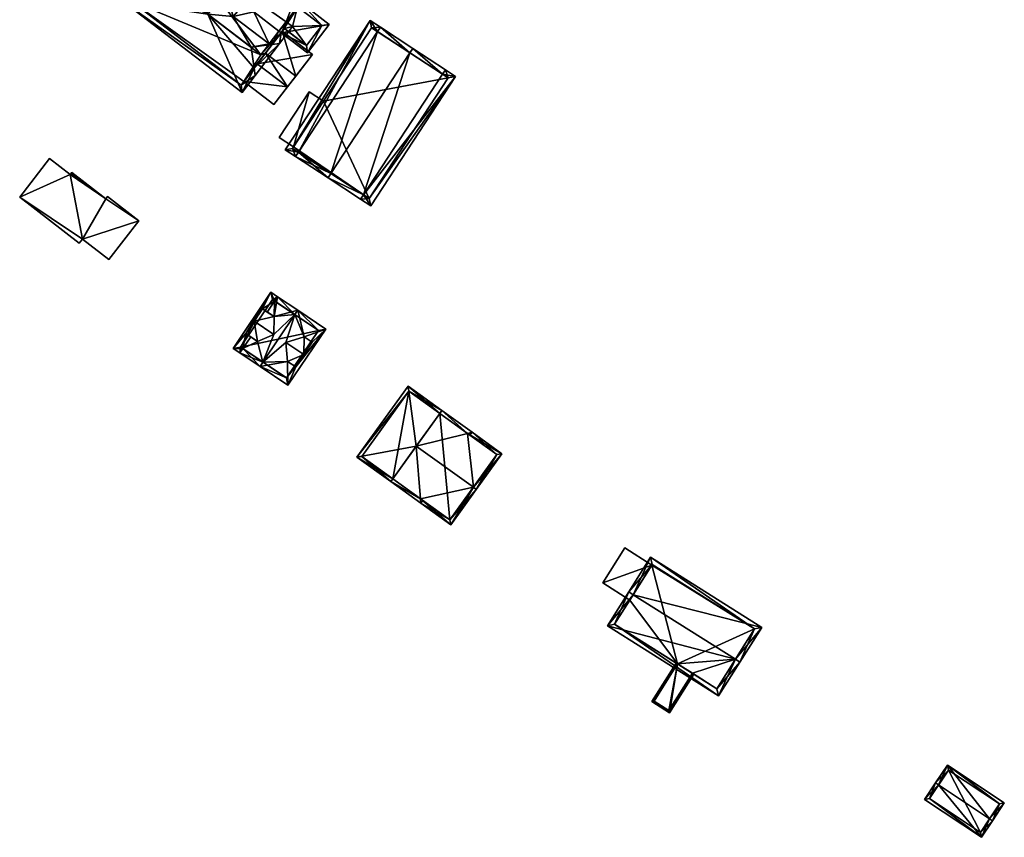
# Model space of a CAD drawing. Header units: inches. Extents: x 2685601 to 2690022, y 1235992 to 1239010.
# Tile 145 of 256: x 2689193 to 2689333, y 1236796 to 1236913. Entities that reach past the tile are written whole.
import ezdxf

# ---------------------------------------------------------------- set-up
doc = ezdxf.new("R2010")
doc.units = ezdxf.units.IN
doc.header["$MEASUREMENT"] = 0
doc.layers.add('Gebaeude Einzelhaus', color=10, linetype='Continuous')

msp = doc.modelspace()

# ---------------------------------------------------------------- meshes
at = {"layer": 'Gebaeude Einzelhaus'}
mesh = msp.add_polyface(dxfattribs=at)
corners = [(2689227.51, 1236938.781, 418.989), (2689233.39, 1236947.236, 418.707), (2689222.101, 1236932.49, 418.707), (2689235.9, 1236944.371, 420.946), (2689236.355, 1236944.966, 420.946), (2689222.477, 1236932.206, 418.989), (2689230.102, 1236936.797, 420.946), (2689222.324, 1236916.711, 425.141), (2689218.533, 1236916.694, 423.055), (2689219.754, 1236913.353, 425.141), (2689219.838, 1236918.614, 422.964), (2689240.69, 1236940.704, 425.141), (2689241.146, 1236941.299, 425.141), (2689232.569, 1236934.909, 423.106), (2689225.451, 1236920.796, 425.141), (2689225.958, 1236926.273, 423.106), (2689222.736, 1236922.875, 422.763), (2689225.358, 1236926.732, 422.581), (2689223.357, 1236913.001, 423.055), (2689224.872, 1236914.76, 422.964), (2689235.22, 1236919.183, 419.215), (2689231.893, 1236914.836, 419.214), (2689232.487, 1236914.381, 418.707), (2689248.679, 1236935.533, 418.707), (2689239.466, 1236932.791, 422.538), (2689242.216, 1236930.686, 420.189), (2689231.279, 1236922.2, 422.581), (2689228.235, 1236918.665, 422.763), (2689231.329, 1236922.162, 422.538), (2689234.08, 1236920.056, 420.188), (2689227.51, 1236938.781, 423.106), (2689220.899, 1236930.145, 423.106), (2689242.216, 1236930.686, 422.538), (2689234.08, 1236920.056, 422.538), (2689233.53, 1236946.185, 419.157), (2689222.7, 1236932.038, 419.157), (2689247.628, 1236935.393, 419.215), (2689213.149, 1236920.919, 422.965), (2689209.675, 1236917.615, 422.149), (2689210.725, 1236917.752, 422.965), (2689213.008, 1236921.969, 422.149), (2689213.526, 1236918.119, 425.141), (2689230.167, 1236910.706, 420.525), (2689231.218, 1236910.846, 419.706), (2689230.623, 1236911.301, 419.706), (2689229.924, 1236909.155, 422.031), (2689228.875, 1236909.018, 422.846), (2689229.856, 1236910.944, 420.525), (2689228.448, 1236909.104, 423.055), (2689225.921, 1236908.631, 425.141), (2689213.827, 1236921.804, 421.748), (2689213.228, 1236922.257, 421.754), (2689213.188, 1236920.786, 423.055), (2689213.915, 1236921.737, 421.748), (2689219.754, 1236913.353, 425.14), (2689207.759, 1236915.111, 418.707), (2689224.609, 1236902.213, 418.706), (2689226.319, 1236905.68, 422.847), (2689226.46, 1236904.63, 422.031), (2689208.81, 1236915.251, 419.525), (2689224.469, 1236903.264, 419.524), (2689230.167, 1236910.706, 422.964), (2689233.92, 1236907.834, 422.964), (2689237.006, 1236911.866, 422.766), (2689232.944, 1236914.976, 422.766), (2689235.22, 1236919.183, 422.581), (2689235.815, 1236918.728, 422.581), (2689229.404, 1236917.77, 422.763), (2689226.276, 1236913.685, 422.964), (2689229.856, 1236910.944, 422.964), (2689218.968, 1236919.28, 422.964), (2689215.153, 1236923.354, 422.928), (2689218.485, 1236924.196, 422.823), (2689222.095, 1236923.365, 422.763), (2689222.219, 1236929.134, 422.581), (2689217.687, 1236924.801, 422.823), (2689217.354, 1236925.055, 422.823), (2689216.787, 1236925.489, 422.823), (2689215.72, 1236922.92, 422.928), (2689230.623, 1236911.301, 422.935), (2689233.78, 1236908.885, 422.935), (2689235.955, 1236911.726, 422.795), (2689231.893, 1236914.836, 422.795), (2689220.899, 1236930.145, 418.989), (2689221.121, 1236929.975, 422.581), (2689221.121, 1236929.975, 419.157), (2689232.487, 1236914.381, 405.473), (2689231.893, 1236914.836, 405.473), (2689247.628, 1236935.393, 405.473), (2689233.53, 1236946.185, 405.473), (2689230.444, 1236942.154, 417.419), (2689230.444, 1236942.154, 405.473), (2689222.7, 1236932.038, 417.419), (2689230.869, 1236912.267, 405.473), (2689215.72, 1236922.92, 405.473), (2689219.307, 1236927.605, 405.473), (2689227.286, 1236907.586, 405.473), (2689211.996, 1236919.29, 405.473), (2689215.124, 1236923.376, 405.473), (2689213.827, 1236921.804, 405.473), (2689208.81, 1236915.251, 405.473), (2689224.469, 1236903.264, 405.473), (2689230.32, 1236910.905, 419.124), (2689230.623, 1236911.301, 405.473), (2689226.775, 1236906.276, 419.124), (2689224.855, 1236903.769, 416.139), (2689224.855, 1236903.769, 405.473), (2689226.775, 1236906.276, 416.139), (2689230.32, 1236910.905, 405.473), (2689231.218, 1236910.846, 405.473), (2689215.065, 1236923.421, 405.473), (2689227.952, 1236907.813, 405.473), (2689231.775, 1236911.573, 405.473), (2689215.72, 1236922.92, 422.823), (2689215.153, 1236923.354, 422.823), (2689213.915, 1236921.737, 422.823), (2689233.78, 1236908.885, 405.473), (2689235.955, 1236911.726, 405.473)]
mesh.append_faces([[corners[k] for k in face] for face in [(64, 65, 66), (64, 82, 65), (62, 81, 63), (63, 81, 64), (64, 81, 82), (61, 80, 62), (62, 80, 81), (61, 79, 80), (78, 71, 76), (76, 71, 77), (71, 76, 77), (71, 75, 76), (71, 72, 75), (72, 73, 74), (74, 73, 17), (17, 73, 16), (71, 70, 72), (72, 70, 73), (70, 8, 10), (71, 52, 70), (70, 52, 8), (69, 68, 48), (48, 68, 18), (18, 68, 19), (67, 26, 27), (67, 65, 26), (61, 64, 69), (69, 64, 68), (68, 64, 67), (67, 64, 65), (65, 64, 66), (61, 63, 64), (61, 62, 63), (45, 42, 43), (43, 42, 44), (45, 46, 42), (58, 57, 45), (45, 57, 46), (55, 60, 56), (56, 60, 58), (58, 60, 57), (38, 59, 55), (55, 59, 60), (38, 39, 59), (50, 40, 51), (50, 37, 40), (40, 37, 38), (38, 37, 39), (57, 46, 49), (58, 45, 57), (57, 45, 46), (39, 54, 41), (54, 57, 49), (54, 56, 57), (57, 56, 58), (38, 55, 39), (39, 55, 54), (54, 55, 56), (18, 49, 48), (18, 54, 49), (52, 41, 8), (8, 41, 54), (50, 37, 53), (53, 37, 52), (52, 37, 41), (51, 40, 50), (50, 40, 37), (48, 46, 47), (46, 48, 49), (42, 47, 46), (45, 42, 46), (45, 43, 42), (42, 43, 44), (37, 39, 41), (40, 38, 37), (37, 38, 39), (12, 11, 4), (4, 11, 3), (23, 36, 12), (12, 36, 11), (22, 20, 23), (23, 20, 36), (22, 21, 20), (1, 34, 2), (2, 34, 5), (5, 34, 35), (1, 4, 34), (34, 4, 3), (33, 32, 28), (28, 32, 24), (13, 30, 15), (15, 30, 31), (20, 25, 29), (24, 26, 28), (24, 14, 26), (26, 14, 27), (24, 11, 14), (20, 23, 25), (25, 23, 24), (24, 23, 11), (11, 23, 12), (20, 22, 23), (20, 21, 22), (9, 18, 7), (7, 18, 19), (14, 15, 16), (16, 15, 17), (11, 13, 14), (14, 13, 15), (11, 3, 13), (13, 3, 6), (12, 4, 11), (11, 4, 3), (10, 8, 7), (7, 8, 9), (3, 0, 6), (0, 2, 5), (4, 1, 3), (3, 1, 0), (0, 1, 2)]], dxfattribs={"color": 13})
mesh.append_faces([[corners[k] for k in face] for face in [(117, 112, 86), (86, 112, 93), (117, 116, 112), (112, 116, 109), (65, 28, 26), (65, 29, 28), (65, 20, 29), (82, 21, 65), (65, 21, 20), (81, 22, 82), (82, 22, 21), (81, 117, 22), (22, 117, 86), (81, 116, 117), (81, 80, 116), (79, 43, 80), (80, 43, 116), (116, 43, 109), (79, 44, 43), (61, 42, 79), (79, 42, 44), (61, 69, 42), (42, 69, 47), (47, 69, 48), (52, 115, 53), (52, 71, 115), (115, 71, 114), (71, 78, 114), (114, 78, 113), (78, 76, 113), (103, 112, 109), (108, 93, 103), (103, 93, 112), (106, 96, 111), (111, 96, 108), (108, 96, 93), (97, 99, 98), (98, 99, 110), (106, 100, 96), (96, 100, 97), (97, 100, 99), (106, 101, 100), (44, 109, 43), (44, 103, 109), (103, 102, 108), (104, 105, 107), (105, 101, 106), (104, 60, 105), (105, 60, 101), (104, 57, 60), (104, 46, 57), (102, 42, 104), (104, 42, 46), (103, 44, 102), (102, 44, 42), (60, 100, 101), (60, 59, 100), (50, 39, 37), (100, 59, 99), (99, 59, 50), (50, 59, 39), (94, 97, 98), (94, 96, 97), (94, 93, 96), (91, 87, 95), (95, 87, 94), (94, 87, 93), (93, 87, 86), (91, 88, 87), (91, 89, 88), (34, 90, 35), (35, 90, 92), (34, 89, 90), (90, 89, 91), (3, 89, 34), (3, 88, 89), (11, 36, 3), (3, 36, 88), (20, 88, 36), (20, 87, 88), (20, 21, 87), (22, 87, 21), (22, 86, 87), (25, 24, 32), (32, 33, 25), (25, 33, 29), (31, 74, 15), (15, 74, 17), (85, 84, 83), (83, 84, 31), (31, 84, 74), (5, 30, 0), (5, 31, 30), (5, 83, 31), (6, 30, 13), (6, 0, 30)]], dxfattribs={"color": 41})
mesh = msp.add_polyface(dxfattribs=at)
corners = [(2689232.624, 1236893.729, 415.839), (2689242.808, 1236912.451, 414.701), (2689230.755, 1236894.056, 414.701), (2689243.854, 1236910.869, 415.839), (2689244.265, 1236911.496, 415.839), (2689232.213, 1236893.101, 415.839), (2689236.828, 1236890.078, 421.385), (2689237.239, 1236890.705, 421.385), (2689248.469, 1236907.846, 421.385), (2689248.88, 1236908.473, 421.385), (2689241.443, 1236887.054, 415.839), (2689241.854, 1236887.682, 415.839), (2689253.084, 1236904.823, 415.839), (2689253.495, 1236905.45, 415.839), (2689254.953, 1236904.495, 414.701), (2689242.9, 1236886.099, 414.701), (2689231.794, 1236894.273, 415.191), (2689243.024, 1236911.413, 415.191), (2689242.684, 1236887.138, 415.191), (2689253.914, 1236904.279, 415.191), (2689253.914, 1236904.279, 405.383), (2689243.024, 1236911.413, 405.383), (2689236.188, 1236900.979, 412.841), (2689231.925, 1236894.472, 412.841), (2689231.794, 1236894.273, 405.383), (2689236.188, 1236900.979, 405.383), (2689231.925, 1236894.472, 405.383), (2689242.684, 1236887.138, 405.383)]
mesh.append_faces([[corners[k] for k in face] for face in [(3, 17, 4), (8, 3, 4), (12, 8, 9), (9, 8, 4), (19, 12, 13), (13, 12, 9), (14, 18, 19), (14, 19, 13), (15, 18, 14), (11, 18, 10), (10, 18, 15), (7, 11, 6), (0, 7, 6), (6, 11, 10), (16, 0, 5), (5, 0, 6), (2, 16, 5), (17, 16, 1), (4, 17, 1), (1, 16, 2), (15, 11, 10), (15, 14, 11), (11, 14, 12), (12, 14, 13), (8, 12, 9), (9, 12, 13), (6, 11, 7), (7, 11, 8), (8, 11, 12), (6, 10, 11), (3, 8, 4), (4, 8, 9), (5, 7, 0), (0, 7, 3), (3, 7, 8), (5, 6, 7), (0, 2, 5), (4, 1, 3), (3, 1, 0), (0, 1, 2)]], dxfattribs={"color": 13})
mesh.append_faces([[corners[k] for k in face] for face in [(20, 25, 21), (20, 27, 25), (25, 27, 26), (26, 27, 24), (19, 18, 20), (20, 18, 27), (0, 11, 7), (0, 27, 11), (11, 27, 18), (0, 24, 27), (0, 16, 24), (24, 23, 26), (22, 21, 25), (22, 17, 21), (24, 16, 23), (23, 16, 22), (22, 16, 17), (12, 3, 8), (3, 21, 17), (12, 20, 3), (3, 20, 21), (12, 19, 20)]], dxfattribs={"color": 41})
mesh = msp.add_polyface(dxfattribs=at)
corners = [(2689224.855, 1236903.769, 416.139), (2689231.052, 1236903.002, 416.139), (2689226.775, 1236906.276, 416.139), (2689229.133, 1236900.494, 416.139), (2689226.775, 1236906.276, 419.124), (2689234.596, 1236907.631, 419.124), (2689230.32, 1236910.905, 419.124), (2689231.053, 1236903.001, 419.124), (2689224.855, 1236903.769, 405.473), (2689229.133, 1236900.494, 405.473), (2689231.052, 1236903.002, 405.473), (2689232.229, 1236904.539, 405.473), (2689232.23, 1236904.539, 416.139), (2689227.952, 1236907.813, 405.473), (2689234.596, 1236907.631, 405.473), (2689230.32, 1236910.905, 405.473)]
mesh.append_faces([[corners[k] for k in face] for face in [(7, 5, 4), (4, 5, 6), (3, 1, 0), (0, 1, 2)]], dxfattribs={"color": 13})
mesh.append_faces([[corners[k] for k in face] for face in [(11, 15, 14), (11, 13, 15), (6, 5, 15), (15, 5, 14), (1, 12, 7), (7, 12, 5), (5, 12, 14), (14, 12, 11), (1, 4, 2), (1, 7, 4), (10, 13, 11), (9, 8, 10), (10, 8, 13), (1, 11, 12), (3, 10, 1), (1, 10, 11), (3, 9, 10), (9, 3, 8), (8, 3, 0)]], dxfattribs={"color": 41})
mesh = msp.add_polyface(dxfattribs=at)
corners = [(2689231.925, 1236894.472, 412.841), (2689234.154, 1236902.311, 412.841), (2689229.891, 1236895.805, 412.841), (2689236.188, 1236900.979, 412.841), (2689234.154, 1236902.311, 405.383), (2689236.188, 1236900.979, 405.383), (2689229.891, 1236895.805, 405.383), (2689231.925, 1236894.472, 405.383)]
mesh.append_faces([[corners[k] for k in face] for face in [(3, 1, 0), (0, 1, 2)]], dxfattribs={"color": 13})
mesh.append_faces([[corners[k] for k in face] for face in [(4, 7, 6), (4, 5, 7), (6, 7, 2), (2, 7, 0), (2, 1, 6), (6, 1, 4), (5, 4, 3), (3, 4, 1)]], dxfattribs={"color": 41})
mesh = msp.add_polyface(dxfattribs=at)
corners = [(2689205.513, 1236887.424, 415.262), (2689205.254, 1236887.09, 415.154), (2689209.963, 1236883.979, 415.262), (2689200.416, 1236890.835, 415.154), (2689200.307, 1236890.693, 415.107), (2689200.198, 1236890.551, 415.061), (2689197.264, 1236892.84, 415.065), (2689193.014, 1236887.348, 413.271), (2689201.918, 1236881.391, 413.462), (2689201.465, 1236880.808, 413.271), (2689205.696, 1236878.468, 413.462), (2689201.465, 1236880.808, 404.283), (2689193.014, 1236887.348, 404.283), (2689201.918, 1236881.391, 404.283), (2689205.696, 1236878.468, 404.283), (2689209.963, 1236883.979, 404.283), (2689205.513, 1236887.424, 404.283), (2689205.254, 1236887.09, 404.283), (2689200.416, 1236890.835, 404.283), (2689200.198, 1236890.551, 404.283), (2689197.264, 1236892.84, 404.283)]
mesh.append_faces([[corners[k] for k in face] for face in [(5, 1, 4), (5, 8, 1), (1, 8, 2), (2, 8, 10), (5, 7, 8), (8, 7, 9), (5, 6, 7), (1, 3, 4), (0, 1, 2)]], dxfattribs={"color": 13})
mesh.append_faces([[corners[k] for k in face] for face in [(19, 12, 20), (19, 13, 12), (12, 13, 11), (13, 15, 14), (18, 17, 19), (19, 17, 13), (13, 17, 15), (15, 17, 16), (7, 20, 12), (7, 6, 20), (6, 5, 20), (20, 5, 19), (4, 18, 5), (5, 18, 19), (4, 3, 18), (3, 1, 18), (18, 1, 17), (1, 16, 17), (1, 0, 16), (0, 2, 16), (16, 2, 15), (2, 10, 15), (15, 10, 14), (10, 8, 14), (14, 8, 13), (8, 9, 13), (13, 9, 11), (9, 7, 11), (11, 7, 12)]], dxfattribs={"color": 41})
mesh = msp.add_polyface(dxfattribs=at)
corners = [(2689232.228, 1236863.236, 414.295), (2689231.129, 1236860.621, 413.841), (2689236.491, 1236868.614, 413.841), (2689231.073, 1236864.011, 415.454), (2689227.161, 1236863.283, 417.823), (2689233.427, 1236867.519, 415.454), (2689232.524, 1236871.275, 417.823), (2689234.581, 1236866.745, 414.295), (2689232.106, 1236870.652, 417.823), (2689230.827, 1236866.706, 416.876), (2689227.579, 1236863.906, 417.823), (2689229.18, 1236870.368, 415.454), (2689229.655, 1236873.199, 414.221), (2689229.237, 1236872.576, 414.221), (2689228.198, 1236871.027, 414.221), (2689229.129, 1236867.845, 416.876), (2689226.826, 1236866.86, 415.454), (2689224.712, 1236865.829, 414.221), (2689225.845, 1236867.518, 414.221), (2689224.294, 1236865.206, 414.221), (2689225.154, 1236867.981, 413.942), (2689228.715, 1236873.83, 413.841), (2689223.354, 1236865.838, 413.841), (2689227.508, 1236871.49, 413.942), (2689226.325, 1236869.726, 416.876), (2689225.154, 1236867.981, 415.454), (2689233.398, 1236864.981, 416.876), (2689232.228, 1236863.236, 415.454), (2689234.581, 1236866.745, 415.454), (2689227.508, 1236871.49, 415.454), (2689230.924, 1236861.661, 414.466), (2689235.45, 1236868.409, 414.467), (2689228.92, 1236872.789, 414.093), (2689224.394, 1236866.043, 414.092), (2689235.45, 1236868.409, 405.005), (2689228.92, 1236872.789, 405.005), (2689224.394, 1236866.043, 405.005), (2689230.924, 1236861.661, 405.005)]
mesh.append_faces([[corners[k] for k in face] for face in [(10, 30, 4), (17, 10, 19), (33, 17, 19), (19, 10, 4), (22, 33, 19), (32, 33, 21), (21, 33, 22), (13, 32, 12), (8, 13, 12), (12, 32, 21), (31, 8, 6), (6, 8, 12), (2, 30, 31), (2, 31, 6), (4, 30, 1), (1, 30, 2), (11, 24, 15), (11, 29, 24), (28, 5, 26), (26, 5, 9), (27, 26, 3), (3, 26, 9), (25, 16, 24), (24, 16, 15), (13, 23, 14), (20, 17, 18), (20, 22, 17), (17, 22, 19), (12, 21, 13), (13, 21, 23), (23, 21, 20), (20, 21, 22), (10, 17, 4), (4, 17, 19), (10, 16, 17), (17, 16, 18), (8, 15, 10), (10, 15, 16), (6, 11, 8), (8, 11, 15), (11, 13, 14), (6, 12, 11), (11, 12, 13), (9, 10, 3), (3, 10, 4), (5, 8, 9), (9, 8, 10), (5, 6, 8), (7, 2, 5), (2, 7, 0), (5, 2, 6), (3, 1, 0), (1, 3, 4), (0, 1, 2)]], dxfattribs={"color": 13})
mesh.append_faces([[corners[k] for k in face] for face in [(34, 37, 36), (34, 36, 35), (30, 37, 34), (30, 34, 31), (10, 37, 30), (36, 37, 17), (17, 37, 10), (33, 36, 17), (35, 36, 33), (32, 35, 33), (34, 35, 13), (13, 35, 32), (8, 34, 13), (31, 34, 8), (29, 14, 23), (29, 11, 14), (7, 5, 28), (0, 26, 27), (0, 7, 26), (26, 7, 28), (0, 27, 3), (20, 18, 25), (25, 18, 16), (23, 24, 29), (23, 20, 24), (24, 20, 25)]], dxfattribs={"color": 41})
mesh = msp.add_polyface(dxfattribs=at)
corners = [(2689256.648, 1236853.786, 410.577), (2689261.524, 1236850.894, 410.429), (2689257.284, 1236853.945, 410.429), (2689257.474, 1236846.123, 412.277), (2689257.88, 1236845.83, 412.277), (2689252.998, 1236857.03, 410.429), (2689252.706, 1236856.624, 410.577), (2689249.354, 1236851.966, 412.277), (2689249.966, 1236844.507, 410.578), (2689246.025, 1236847.343, 410.578), (2689245.734, 1236846.938, 410.429), (2689250.02, 1236843.853, 410.429), (2689254.26, 1236840.801, 410.429), (2689260.826, 1236850.78, 410.577), (2689254.146, 1236841.499, 410.578), (2689248.198, 1236860.484, 410.429), (2689240.934, 1236850.391, 410.429), (2689252.706, 1236856.624, 412.277), (2689252.998, 1236857.03, 412.277), (2689246.025, 1236847.343, 412.277), (2689245.734, 1236846.938, 412.277), (2689250.312, 1236844.258, 410.429), (2689256.992, 1236853.539, 410.429), (2689248.311, 1236859.786, 410.585), (2689241.631, 1236850.505, 410.585), (2689246.025, 1236847.343, 404.806), (2689254.146, 1236841.499, 404.806), (2689260.826, 1236850.78, 404.806), (2689252.706, 1236856.624, 404.806), (2689248.311, 1236859.786, 404.806), (2689241.631, 1236850.505, 404.806)]
mesh.append_faces([[corners[k] for k in face] for face in [(20, 8, 11), (11, 8, 21), (20, 19, 8), (0, 2, 22), (0, 18, 2), (0, 17, 18), (16, 24, 20), (20, 24, 19), (18, 23, 15), (15, 23, 16), (16, 23, 24), (18, 17, 23), (2, 0, 22), (8, 11, 21), (8, 20, 11), (8, 19, 20), (8, 7, 19), (0, 17, 7), (2, 18, 0), (0, 18, 17), (7, 16, 19), (19, 16, 20), (18, 15, 17), (17, 15, 7), (7, 15, 16), (8, 10, 9), (8, 11, 10), (8, 14, 11), (11, 14, 12), (12, 14, 4), (4, 14, 3), (2, 0, 5), (5, 0, 6), (2, 13, 0), (13, 4, 3), (2, 1, 13), (13, 1, 4), (8, 3, 7), (8, 12, 3), (3, 12, 4), (8, 11, 12), (8, 10, 11), (8, 9, 10), (3, 0, 7), (0, 5, 6), (0, 2, 5), (4, 1, 3), (3, 1, 0), (0, 1, 2)]], dxfattribs={"color": 13})
mesh.append_faces([[corners[k] for k in face] for face in [(28, 25, 29), (29, 25, 30), (19, 9, 8), (9, 30, 25), (19, 24, 9), (9, 24, 30), (24, 23, 30), (30, 23, 29), (0, 6, 17), (17, 6, 23), (23, 6, 29), (29, 6, 28), (26, 28, 27), (26, 25, 28), (0, 28, 6), (0, 27, 28), (0, 13, 27), (3, 27, 13), (3, 26, 27), (3, 14, 26), (8, 26, 14), (8, 25, 26), (8, 9, 25)]], dxfattribs={"color": 41})
mesh = msp.add_polyface(dxfattribs=at)
corners = [(2689282.853, 1236835.079, 410.855), (2689278.995, 1236837.514, 410.855), (2689275.861, 1236832.546, 410.855), (2689279.719, 1236830.112, 410.855), (2689278.995, 1236837.514, 402.932), (2689282.853, 1236835.079, 402.932), (2689275.861, 1236832.546, 402.932), (2689279.719, 1236830.112, 402.932)]
mesh.append_faces([[corners[k] for k in face] for face in [(0, 2, 3), (0, 1, 2)]], dxfattribs={"color": 13})
mesh.append_faces([[corners[k] for k in face] for face in [(4, 5, 6), (6, 5, 7), (6, 7, 2), (2, 7, 3), (2, 1, 6), (6, 1, 4), (5, 4, 0), (0, 4, 1)]], dxfattribs={"color": 41})
mesh = msp.add_polyface(dxfattribs=at)
corners = [(2689294.709, 1236821.696, 415.264), (2689292.303, 1236816.479, 412.277), (2689295.343, 1236821.296, 415.264), (2689276.516, 1236826.441, 412.277), (2689280.19, 1236830.859, 415.264), (2689279.556, 1236831.259, 415.264), (2689298.456, 1236826.231, 412.277), (2689282.669, 1236836.193, 412.277), (2689292.069, 1236817.514, 412.671), (2689277.551, 1236826.675, 412.67), (2689297.421, 1236825.998, 412.661), (2689282.903, 1236835.158, 412.661), (2689294.709, 1236821.696, 402.932), (2689292.069, 1236817.514, 402.932), (2689297.421, 1236825.998, 402.932), (2689282.903, 1236835.158, 402.932), (2689279.719, 1236830.112, 410.855), (2689277.551, 1236826.675, 402.932), (2689282.853, 1236835.079, 410.855), (2689282.853, 1236835.079, 402.932), (2689279.719, 1236830.112, 402.932), (2689286.498, 1236821.029, 411.232), (2689288.594, 1236819.707, 411.232), (2689286.498, 1236821.029, 402.932), (2689288.594, 1236819.707, 402.932)]
mesh.append_faces([[corners[k] for k in face] for face in [(4, 9, 5), (11, 4, 5), (5, 9, 3), (10, 11, 7), (7, 11, 5), (6, 10, 7), (2, 8, 0), (0, 10, 2), (2, 10, 6), (9, 8, 1), (3, 9, 1), (1, 8, 2), (4, 7, 5), (0, 6, 4), (4, 6, 7), (0, 2, 6), (3, 4, 5), (3, 0, 4), (3, 1, 0), (0, 1, 2)]], dxfattribs={"color": 13})
mesh.append_faces([[corners[k] for k in face] for face in [(14, 19, 15), (14, 23, 19), (19, 23, 20), (20, 23, 17), (14, 12, 23), (23, 12, 24), (24, 12, 13), (13, 22, 24), (21, 17, 23), (21, 9, 17), (13, 8, 22), (22, 8, 21), (21, 8, 9), (17, 16, 20), (18, 15, 19), (16, 11, 18), (18, 11, 15), (16, 4, 11), (17, 9, 16), (16, 9, 4), (11, 10, 15), (15, 10, 14), (10, 12, 14), (10, 8, 12), (12, 8, 13), (10, 0, 8)]], dxfattribs={"color": 41})
mesh = msp.add_polyface(dxfattribs=at)
corners = [(2689288.594, 1236819.707, 411.232), (2689285.341, 1236814.085, 408.864), (2689288.805, 1236819.573, 411.232), (2689286.498, 1236821.029, 411.232), (2689282.824, 1236815.674, 408.864), (2689286.287, 1236821.163, 411.232), (2689283.169, 1236815.751, 408.955), (2689285.264, 1236814.43, 408.955), (2689286.498, 1236821.029, 402.932), (2689283.169, 1236815.751, 402.932), (2689285.264, 1236814.43, 402.932), (2689288.594, 1236819.707, 402.932)]
mesh.append_faces([[corners[k] for k in face] for face in [(1, 7, 2), (2, 7, 0), (1, 6, 7), (6, 5, 3), (1, 4, 6), (6, 4, 5), (4, 3, 5), (4, 1, 3), (3, 1, 0), (0, 1, 2)]], dxfattribs={"color": 13})
mesh.append_faces([[corners[k] for k in face] for face in [(8, 10, 9), (8, 11, 10), (10, 11, 7), (7, 11, 0), (7, 6, 10), (10, 6, 9), (9, 6, 8), (8, 6, 3)]], dxfattribs={"color": 41})
mesh = msp.add_polyface(dxfattribs=at)
corners = [(2689330.825, 1236799.031, 412.419), (2689329.681, 1236796.404, 410.902), (2689331.241, 1236798.755, 412.419), (2689323.567, 1236803.847, 412.419), (2689321.59, 1236801.773, 410.902), (2689323.15, 1236804.124, 412.419), (2689332.92, 1236801.284, 410.902), (2689324.829, 1236806.653, 410.902), (2689329.541, 1236797.096, 411.17), (2689322.283, 1236801.913, 411.171), (2689332.228, 1236801.144, 411.152), (2689324.969, 1236805.96, 411.152), (2689324.969, 1236805.96, 402.947), (2689332.228, 1236801.144, 402.947), (2689322.283, 1236801.913, 402.947), (2689329.541, 1236797.096, 402.947)]
mesh.append_faces([[corners[k] for k in face] for face in [(3, 9, 5), (11, 3, 5), (5, 9, 4), (10, 11, 7), (7, 11, 5), (6, 10, 7), (8, 0, 2), (2, 0, 10), (2, 10, 6), (9, 8, 1), (4, 9, 1), (1, 8, 2), (0, 7, 3), (3, 7, 5), (2, 6, 0), (0, 6, 7), (4, 3, 5), (4, 1, 3), (3, 1, 0), (0, 1, 2)]], dxfattribs={"color": 13})
mesh.append_faces([[corners[k] for k in face] for face in [(12, 15, 14), (13, 15, 12), (8, 15, 0), (10, 15, 13), (0, 15, 10), (14, 15, 8), (9, 14, 8), (3, 14, 9), (12, 14, 11), (11, 14, 3), (13, 12, 10), (10, 12, 11)]], dxfattribs={"color": 41})

doc.saveas('drawing.dxf')
